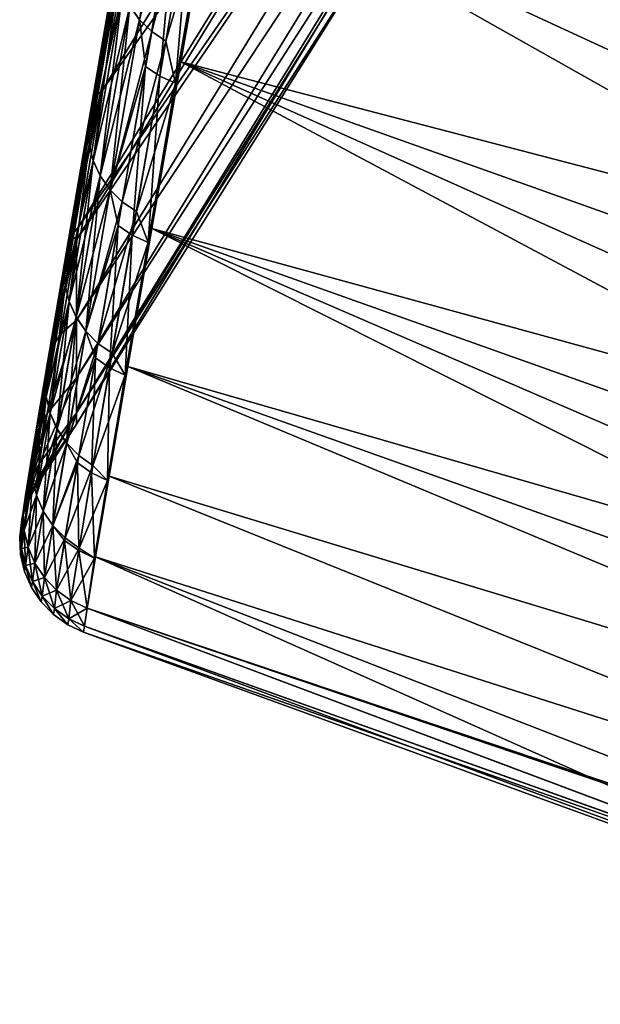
# Model space of a CAD drawing. Header units: metres. Extents: x -2 to 102, y -85 to 102.
# Tile 161 of 256: x 88.021 to 88.917, y -17.326 to -15.807. Entities that reach past the tile are written whole.
import ezdxf

# ---------------------------------------------------------------- set-up
doc = ezdxf.new("R2010")
doc.units = ezdxf.units.M
doc.layers.add('solid_21064300', color=7, linetype='CONTINUOUS')

msp = doc.modelspace()

# ---------------------------------------------------------------- linework, layer by layer
at = {"layer": 'solid_21064300'}
for points in [[(88.147926, -15.916657, -3.82895), (88.868202, -14.90744, -2.948236), (88.868202, -14.745831, -3.672104)], [(88.191612, -15.664266, -4.518004), (88.147926, -15.916657, -3.82895), (88.868202, -14.745831, -3.672104)], [(88.147942, -15.916564, 3.82923), (88.868202, -14.745831, 3.672102), (88.868202, -14.907441, 2.948234)], [(88.147942, -15.916564, 3.82923), (88.191635, -15.664128, 4.518346), (88.868202, -14.745831, 3.672102)], [(88.10833, -16.146965, -3.047048), (88.868202, -15.033538, -2.217344), (88.868202, -14.90744, -2.948236)], [(88.111862, -16.126316, -3.126009), (88.10833, -16.146965, -3.047048), (88.868202, -14.90744, -2.948236)], [(88.147926, -15.916657, -3.82895), (88.111862, -16.126316, -3.126009), (88.868202, -14.90744, -2.948236)], [(88.11187, -16.126261, 3.126222), (88.868202, -14.907441, 2.948234), (88.868202, -15.033538, 2.217343)], [(88.11187, -16.126261, 3.126222), (88.147942, -15.916564, 3.82923), (88.868202, -14.907441, 2.948234)], [(88.10833, -16.146973, 3.047018), (88.11187, -16.126261, 3.126222), (88.868202, -15.033538, 2.217343)], [(88.108719, -16.270844, 2.291056), (88.10833, -16.146973, 3.047018), (88.868202, -15.033538, 2.217343)], [(88.10833, -16.146965, -3.047048), (88.108719, -16.27084, -2.291079), (88.868202, -15.033538, -2.217344)], [(88.108719, -16.270844, 2.291056), (88.868202, -15.033538, 2.217343), (88.868202, -15.123822, 1.48117)], [(88.108719, -16.27084, -2.291079), (88.868202, -15.123822, -1.481171), (88.868202, -15.033538, -2.217344)], [(88.108719, -16.359949, 1.530143), (88.868202, -15.123822, 1.48117), (88.868202, -15.17808, 0.741468)], [(88.108719, -16.359949, 1.530143), (88.108719, -16.270844, 2.291056), (88.868202, -15.123822, 1.48117)], [(88.108719, -16.359947, -1.530159), (88.868202, -15.17808, -0.741468), (88.868202, -15.123822, -1.481171)], [(88.108719, -16.27084, -2.291079), (88.108719, -16.359947, -1.530159), (88.868202, -15.123822, -1.481171)], [(88.108719, -16.41349, 0.765904), (88.868202, -15.17808, 0.741468), (88.868202, -15.196179)], [(88.108719, -16.41349, 0.765904), (88.108719, -16.359949, 1.530143), (88.868202, -15.17808, 0.741468)], [(88.868202, -15.17808, -0.741468), (88.108719, -16.431351), (88.603706, -15.641604)], [(88.108719, -16.41349, -0.765912), (88.108719, -16.431351), (88.868202, -15.17808, -0.741468)], [(88.108719, -16.359947, -1.530159), (88.108719, -16.41349, -0.765912), (88.868202, -15.17808, -0.741468)], [(88.603706, -15.641604), (88.108719, -16.41349, 0.765904), (88.868202, -15.196179)], [(88.32209, -15.573285, -5.280773), (88.38208, -15.232429, -5.945776), (89.910095, -16.13809, -5.329766)], [(88.382111, -15.232239, 5.94612), (88.322113, -15.573143, 5.281073), (89.943466, -15.974532, 5.663069)], [(88.38208, -15.232429, -5.945776), (89.943466, -15.974532, -5.663068), (89.910095, -16.13809, -5.329766)], [(88.38208, -15.232429, -5.945776), (89.979553, -15.801074, -5.99139), (89.943466, -15.974532, -5.663068)], [(88.382111, -15.232239, 5.94612), (89.943466, -15.974532, 5.663069), (89.979553, -15.801073, 5.991391)], [(88.190628, -15.786416, 4.625579), (88.205734, -15.807364, 4.633031), (88.258858, -15.50185, 5.322173)], [(88.258858, -15.50185, 5.322173), (88.205734, -15.807364, 4.633031), (88.277748, -15.519652, 5.329154)], [(88.205734, -15.807364, 4.633031), (88.224548, -15.825569, 4.639107), (88.277748, -15.519652, 5.329154)], [(88.277748, -15.519652, 5.329154), (88.224548, -15.825569, 4.639107), (88.299728, -15.534233, 5.334327)], [(88.224548, -15.825569, 4.639107), (88.246483, -15.840448, 4.64361), (88.299728, -15.534233, 5.334327)], [(88.299728, -15.534233, 5.334327), (88.246483, -15.840448, 4.64361), (88.311127, -15.619613, 5.179786)], [(88.269554, -15.872558, -4.596451), (88.32209, -15.573285, -5.280773), (89.851707, -16.43507, -4.649437)], [(88.311089, -15.619501, -5.179986), (88.32209, -15.573285, -5.280773), (88.269554, -15.872558, -4.596451)], [(88.322113, -15.573143, 5.281073), (88.269569, -15.872456, 4.596704), (89.879601, -16.291689, 4.991767)], [(88.311127, -15.619613, 5.179786), (88.269569, -15.872456, 4.596704), (88.322113, -15.573143, 5.281073)], [(88.32209, -15.573285, -5.280773), (89.879601, -16.291689, -4.991766), (89.851707, -16.43507, -4.649437)], [(88.32209, -15.573285, -5.280773), (89.910095, -16.13809, -5.329766), (89.879601, -16.291689, -4.991766)], [(88.322113, -15.573143, 5.281073), (89.910095, -16.13809, 5.329767), (89.943466, -15.974532, 5.663069)], [(88.322113, -15.573143, 5.281073), (89.879601, -16.291689, 4.991767), (89.910095, -16.13809, 5.329767)], [(88.205711, -15.80725, -4.633205), (88.264771, -15.593896, -5.171853), (88.215172, -15.879374, -4.504417)], [(88.215172, -15.879374, -4.504417), (88.264771, -15.593896, -5.171853), (88.237091, -15.894312, -4.508792)], [(88.264771, -15.593896, -5.171853), (88.286736, -15.608557, -5.176877), (88.237091, -15.894312, -4.508792)], [(88.237091, -15.894312, -4.508792), (88.286736, -15.608557, -5.176877), (88.261414, -15.905426, -4.511501)], [(88.286736, -15.608557, -5.176877), (88.311089, -15.619501, -5.179986), (88.261414, -15.905426, -4.511501)], [(88.246483, -15.840448, 4.64361), (88.261444, -15.905515, 4.511322), (88.311127, -15.619613, 5.179786)], [(88.261414, -15.905426, -4.511501), (88.311089, -15.619501, -5.179986), (88.269554, -15.872558, -4.596451)], [(88.311127, -15.619613, 5.179786), (88.261444, -15.905515, 4.511322), (88.269569, -15.872456, 4.596704)], [(88.603706, -15.641604), (88.108719, -16.431351), (88.108719, -16.41349, 0.765904)], [(88.182884, -15.665792, -4.577288), (88.174973, -15.689391, -4.587443), (88.129997, -15.949115, -3.887232)], [(88.138008, -15.924935, -3.878644), (88.182884, -15.665792, -4.577288), (88.129997, -15.949115, -3.887232)], [(88.137985, -15.925024, 3.878497), (88.191635, -15.664128, 4.518346), (88.147942, -15.916564, 3.82923)], [(88.182854, -15.665912, 4.577123), (88.191635, -15.664128, 4.518346), (88.137985, -15.925024, 3.878497)], [(88.182854, -15.665912, 4.577123), (88.137985, -15.925024, 3.878497), (88.17495, -15.689513, 4.587278)], [(88.138008, -15.924935, -3.878644), (88.147926, -15.916657, -3.82895), (88.191612, -15.664266, -4.518004)], [(88.138008, -15.924935, -3.878644), (88.191612, -15.664266, -4.518004), (88.182884, -15.665792, -4.577288)], [(88.174973, -15.689391, -4.587443), (88.171768, -15.714033, -4.597692), (88.126686, -15.974343, -3.8959)], [(88.129997, -15.949115, -3.887232), (88.174973, -15.689391, -4.587443), (88.126686, -15.974343, -3.8959)], [(88.17495, -15.689513, 4.587278), (88.129982, -15.949206, 3.887086), (88.171753, -15.714157, 4.597526)], [(88.137985, -15.925024, 3.878497), (88.129982, -15.949206, 3.887086), (88.17495, -15.689513, 4.587278)], [(88.171753, -15.714157, 4.597526), (88.126678, -15.974436, 3.895754), (88.173355, -15.739052, 4.607537)], [(88.129982, -15.949206, 3.887086), (88.126678, -15.974436, 3.895754), (88.171753, -15.714157, 4.597526)], [(88.126686, -15.974343, -3.8959), (88.171768, -15.714033, -4.597692), (88.128189, -15.99981, -3.90437)], [(88.171768, -15.714033, -4.597692), (88.173363, -15.738929, -4.607704), (88.128189, -15.99981, -3.90437)], [(88.126678, -15.974436, 3.895754), (88.128181, -15.999903, 3.904222), (88.173355, -15.739052, 4.607537)], [(88.173355, -15.739052, 4.607537), (88.128181, -15.999903, 3.904222), (88.179718, -15.763399, 4.616989)], [(88.128189, -15.99981, -3.90437), (88.173363, -15.738929, -4.607704), (88.134445, -16.024698, -3.912369)], [(88.173363, -15.738929, -4.607704), (88.179718, -15.763277, -4.617157), (88.134445, -16.024698, -3.912369)], [(88.128181, -15.999903, 3.904222), (88.134445, -16.02479, 3.91222), (88.179718, -15.763399, 4.616989)], [(88.134445, -16.024698, -3.912369), (88.179718, -15.763277, -4.617157), (88.145256, -16.048208, -3.919641)], [(88.179718, -15.763399, 4.616989), (88.134445, -16.02479, 3.91222), (88.190628, -15.786416, 4.625579)], [(88.179718, -15.763277, -4.617157), (88.190613, -15.786298, -4.62575), (88.145256, -16.048208, -3.919641)], [(88.134445, -16.02479, 3.91222), (88.145271, -16.048298, 3.91949), (88.190628, -15.786416, 4.625579)], [(88.145256, -16.048208, -3.919641), (88.190613, -15.786298, -4.62575), (88.160286, -16.069586, -3.925951)], [(88.190628, -15.786416, 4.625579), (88.145271, -16.048298, 3.91949), (88.205734, -15.807364, 4.633031)], [(88.190613, -15.786298, -4.62575), (88.205711, -15.80725, -4.633205), (88.160286, -16.069586, -3.925951)], [(88.145271, -16.048298, 3.91949), (88.160301, -16.06967, 3.925798), (88.205734, -15.807364, 4.633031)], [(88.160286, -16.069586, -3.925951), (88.205711, -15.80725, -4.633205), (88.215172, -15.879374, -4.504417)], [(88.205734, -15.807364, 4.633031), (88.160301, -16.06967, 3.925798), (88.224548, -15.825569, 4.639107)], [(88.160301, -16.06967, 3.925798), (88.179062, -16.088223, 3.930943), (88.224548, -15.825569, 4.639107)], [(88.224548, -15.825569, 4.639107), (88.179062, -16.088223, 3.930943), (88.246483, -15.840448, 4.64361)], [(88.179062, -16.088223, 3.930943), (88.200943, -16.103357, 3.934759), (88.246483, -15.840448, 4.64361)], [(88.246483, -15.840448, 4.64361), (88.200943, -16.103357, 3.934759), (88.261444, -15.905515, 4.511322)], [(88.160286, -16.069586, -3.925951), (88.215172, -15.879374, -4.504417), (88.172737, -16.124643, -3.820714)], [(88.172737, -16.124643, -3.820714), (88.215172, -15.879374, -4.504417), (88.194611, -16.13982, -3.824424)], [(88.215172, -15.879374, -4.504417), (88.237091, -15.894312, -4.508792), (88.194611, -16.13982, -3.824424)], [(88.224701, -16.129244, -3.895347), (88.269554, -15.872558, -4.596451), (89.803497, -16.690624, -3.953156)], [(88.261414, -15.905426, -4.511501), (88.269554, -15.872558, -4.596451), (88.224701, -16.129244, -3.895347)], [(88.269569, -15.872456, 4.596704), (88.224709, -16.129175, 3.895551), (89.826294, -16.568066, 4.303129)], [(88.261444, -15.905515, 4.511322), (88.224709, -16.129175, 3.895551), (88.269569, -15.872456, 4.596704)], [(88.269554, -15.872558, -4.596451), (89.826294, -16.568066, -4.303129), (89.803497, -16.690624, -3.953156)], [(88.269554, -15.872558, -4.596451), (89.851707, -16.43507, -4.649437), (89.826294, -16.568066, -4.303129)], [(88.269569, -15.872456, 4.596704), (89.851707, -16.43507, 4.649438), (89.879601, -16.291689, 4.991767)], [(88.269569, -15.872456, 4.596704), (89.826294, -16.568066, 4.303129), (89.851707, -16.43507, 4.649438)], [(88.194611, -16.13982, -3.824424), (88.237091, -15.894312, -4.508792), (88.21891, -16.151081, -3.826724)], [(88.237091, -15.894312, -4.508792), (88.261414, -15.905426, -4.511501), (88.21891, -16.151081, -3.826724)], [(88.200943, -16.103357, 3.934759), (88.218941, -16.151146, 3.826569), (88.261444, -15.905515, 4.511322)], [(88.21891, -16.151081, -3.826724), (88.261414, -15.905426, -4.511501), (88.224701, -16.129244, -3.895347)], [(88.261444, -15.905515, 4.511322), (88.218941, -16.151146, 3.826569), (88.224709, -16.129175, 3.895551)], [(88.138008, -15.924935, -3.878644), (88.129997, -15.949115, -3.887232), (88.092857, -16.164982, -3.171856)], [(88.100952, -16.14032, -3.164871), (88.138008, -15.924935, -3.878644), (88.092857, -16.164982, -3.171856)], [(88.100929, -16.140381, 3.164752), (88.147942, -15.916564, 3.82923), (88.11187, -16.126261, 3.126222)], [(88.137985, -15.925024, 3.878497), (88.147942, -15.916564, 3.82923), (88.100929, -16.140381, 3.164752)], [(88.137985, -15.925024, 3.878497), (88.100929, -16.140381, 3.164752), (88.129982, -15.949206, 3.887086)], [(88.100952, -16.14032, -3.164871), (88.111862, -16.126316, -3.126009), (88.147926, -15.916657, -3.82895)], [(88.100952, -16.14032, -3.164871), (88.147926, -15.916657, -3.82895), (88.138008, -15.924935, -3.878644)], [(88.129997, -15.949115, -3.887232), (88.126686, -15.974343, -3.8959), (88.089462, -16.190699, -3.178909)], [(88.092857, -16.164982, -3.171856), (88.129997, -15.949115, -3.887232), (88.089462, -16.190699, -3.178909)], [(88.129982, -15.949206, 3.887086), (88.092842, -16.165045, 3.171738), (88.126678, -15.974436, 3.895754)], [(88.100929, -16.140381, 3.164752), (88.092842, -16.165045, 3.171738), (88.129982, -15.949206, 3.887086)], [(88.126678, -15.974436, 3.895754), (88.089455, -16.190763, 3.17879), (88.128181, -15.999903, 3.904222)], [(88.092842, -16.165045, 3.171738), (88.089455, -16.190763, 3.17879), (88.126678, -15.974436, 3.895754)], [(88.089462, -16.190699, -3.178909), (88.126686, -15.974343, -3.8959), (88.090881, -16.216642, -3.185801)], [(88.126686, -15.974343, -3.8959), (88.128189, -15.99981, -3.90437), (88.090881, -16.216642, -3.185801)], [(88.089455, -16.190763, 3.17879), (88.090874, -16.216705, 3.185681), (88.128181, -15.999903, 3.904222)], [(88.128181, -15.999903, 3.904222), (88.090874, -16.216705, 3.185681), (88.134445, -16.02479, 3.91222)], [(88.090881, -16.216642, -3.185801), (88.128189, -15.99981, -3.90437), (88.097061, -16.24198, -3.192312)], [(88.128189, -15.99981, -3.90437), (88.134445, -16.024698, -3.912369), (88.097061, -16.24198, -3.192312)], [(88.090874, -16.216705, 3.185681), (88.097061, -16.242043, 3.192191), (88.134445, -16.02479, 3.91222)], [(88.097061, -16.24198, -3.192312), (88.134445, -16.024698, -3.912369), (88.107803, -16.265898, -3.198232)], [(88.134445, -16.02479, 3.91222), (88.097061, -16.242043, 3.192191), (88.145271, -16.048298, 3.91949)], [(88.134445, -16.024698, -3.912369), (88.145256, -16.048208, -3.919641), (88.107803, -16.265898, -3.198232)], [(88.097061, -16.242043, 3.192191), (88.107811, -16.265957, 3.198111), (88.145271, -16.048298, 3.91949)], [(88.107803, -16.265898, -3.198232), (88.145256, -16.048208, -3.919641), (88.122772, -16.287628, -3.203372)], [(88.145271, -16.048298, 3.91949), (88.107811, -16.265957, 3.198111), (88.160301, -16.06967, 3.925798)], [(88.145256, -16.048208, -3.919641), (88.160286, -16.069586, -3.925951), (88.122772, -16.287628, -3.203372)], [(88.107811, -16.265957, 3.198111), (88.12278, -16.287685, 3.20325), (88.160301, -16.06967, 3.925798)], [(88.122772, -16.287628, -3.203372), (88.160286, -16.069586, -3.925951), (88.172737, -16.124643, -3.820714)], [(88.160301, -16.06967, 3.925798), (88.12278, -16.287685, 3.20325), (88.179062, -16.088223, 3.930943)], [(88.12278, -16.287685, 3.20325), (88.141487, -16.306526, 3.207443), (88.179062, -16.088223, 3.930943)], [(88.179062, -16.088223, 3.930943), (88.141487, -16.306526, 3.207443), (88.200943, -16.103357, 3.934759)], [(88.141487, -16.306526, 3.207443), (88.163338, -16.321875, 3.210555), (88.200943, -16.103357, 3.934759)], [(88.200943, -16.103357, 3.934759), (88.163338, -16.321875, 3.210555), (88.218941, -16.151146, 3.826569)], [(88.071877, -16.311056, -2.438781), (88.10833, -16.146965, -3.047048), (88.111862, -16.126316, -3.126009)], [(88.071877, -16.311056, -2.438781), (88.111862, -16.126316, -3.126009), (88.100952, -16.14032, -3.164871)], [(88.100929, -16.140381, 3.164752), (88.11187, -16.126261, 3.126222), (88.10833, -16.146973, 3.047018)], [(88.122772, -16.287628, -3.203372), (88.172737, -16.124643, -3.820714), (88.137657, -16.328766, -3.123224)], [(88.137657, -16.328766, -3.123224), (88.172737, -16.124643, -3.820714), (88.159492, -16.344143, -3.126256)], [(88.172737, -16.124643, -3.820714), (88.194611, -16.13982, -3.824424), (88.159492, -16.344143, -3.126256)], [(88.100952, -16.14032, -3.164871), (88.092857, -16.164982, -3.171856), (88.063721, -16.336103, -2.444134)], [(88.071877, -16.311056, -2.438781), (88.100952, -16.14032, -3.164871), (88.063721, -16.336103, -2.444134)], [(88.100929, -16.140381, 3.164752), (88.10833, -16.146973, 3.047018), (88.071869, -16.311092, 2.438697)], [(88.100929, -16.140381, 3.164752), (88.071869, -16.311092, 2.438697), (88.092842, -16.165045, 3.171738)], [(88.159492, -16.344143, -3.126256), (88.194611, -16.13982, -3.824424), (88.183777, -16.355526, -3.128139)], [(88.194611, -16.13982, -3.824424), (88.21891, -16.151081, -3.826724), (88.183777, -16.355526, -3.128139)], [(88.224709, -16.129175, 3.895551), (88.187714, -16.342438, 3.180207), (89.783096, -16.802553, 3.599885)], [(88.218941, -16.151146, 3.826569), (88.187714, -16.342438, 3.180207), (88.224709, -16.129175, 3.895551)], [(88.187714, -16.342478, -3.180056), (88.224701, -16.129244, -3.895347), (89.765007, -16.903751, -3.243649)], [(88.21891, -16.151081, -3.826724), (88.224701, -16.129244, -3.895347), (88.187714, -16.342478, -3.180056)], [(88.224701, -16.129244, -3.895347), (89.783096, -16.802553, -3.599885), (89.765007, -16.903751, -3.243649)], [(88.224701, -16.129244, -3.895347), (89.803497, -16.690624, -3.953156), (89.783096, -16.802553, -3.599885)], [(88.224709, -16.129175, 3.895551), (89.803497, -16.690624, 3.953157), (89.826294, -16.568066, 4.303129)], [(88.224709, -16.129175, 3.895551), (89.783096, -16.802553, 3.599885), (89.803497, -16.690624, 3.953157)], [(88.071869, -16.311092, 2.438697), (88.10833, -16.146973, 3.047018), (88.08358, -16.292507, 2.411804)], [(88.071877, -16.311056, -2.438781), (88.08358, -16.292534, -2.411663), (88.10833, -16.146965, -3.047048)], [(88.08358, -16.292534, -2.411663), (88.108719, -16.27084, -2.291079), (88.10833, -16.146965, -3.047048)], [(88.08358, -16.292507, 2.411804), (88.10833, -16.146973, 3.047018), (88.108719, -16.270844, 2.291056)], [(88.163338, -16.321875, 3.210555), (88.183792, -16.355568, 3.128017), (88.218941, -16.151146, 3.826569)], [(88.183777, -16.355526, -3.128139), (88.21891, -16.151081, -3.826724), (88.187714, -16.342478, -3.180056)], [(88.218941, -16.151146, 3.826569), (88.183792, -16.355568, 3.128017), (88.187714, -16.342438, 3.180207)], [(88.092857, -16.164982, -3.171856), (88.089462, -16.190699, -3.178909), (88.060265, -16.362206, -2.449541)], [(88.063721, -16.336103, -2.444134), (88.092857, -16.164982, -3.171856), (88.060265, -16.362206, -2.449541)], [(88.092842, -16.165045, 3.171738), (88.063713, -16.33614, 2.444051), (88.089455, -16.190763, 3.17879)], [(88.071869, -16.311092, 2.438697), (88.063713, -16.33614, 2.444051), (88.092842, -16.165045, 3.171738)], [(88.089455, -16.190763, 3.17879), (88.060257, -16.362244, 2.449457), (88.090874, -16.216705, 3.185681)], [(88.063713, -16.33614, 2.444051), (88.060257, -16.362244, 2.449457), (88.089455, -16.190763, 3.17879)], [(88.060265, -16.362206, -2.449541), (88.089462, -16.190699, -3.178909), (88.061615, -16.388527, -2.454828)], [(88.089462, -16.190699, -3.178909), (88.090881, -16.216642, -3.185801), (88.061615, -16.388527, -2.454828)], [(88.060257, -16.362244, 2.449457), (88.061615, -16.388565, 2.454743), (88.090874, -16.216705, 3.185681)], [(88.061615, -16.388527, -2.454828), (88.090881, -16.216642, -3.185801), (88.067734, -16.414221, -2.459824)], [(88.090874, -16.216705, 3.185681), (88.061615, -16.388565, 2.454743), (88.097061, -16.242043, 3.192191)], [(88.090881, -16.216642, -3.185801), (88.097061, -16.24198, -3.192312), (88.067734, -16.414221, -2.459824)], [(88.061615, -16.388565, 2.454743), (88.067734, -16.414257, 2.459739), (88.097061, -16.242043, 3.192191)], [(88.067734, -16.414221, -2.459824), (88.097061, -16.24198, -3.192312), (88.078423, -16.438461, -2.464369)], [(88.097061, -16.242043, 3.192191), (88.067734, -16.414257, 2.459739), (88.107811, -16.265957, 3.198111)], [(88.097061, -16.24198, -3.192312), (88.107803, -16.265898, -3.198232), (88.078423, -16.438461, -2.464369)], [(88.063179, -16.414757, -1.688458), (88.108719, -16.359947, -1.530159), (88.108719, -16.27084, -2.291079)], [(88.08358, -16.292534, -2.411663), (88.063179, -16.414757, -1.688458), (88.108719, -16.27084, -2.291079)], [(88.063179, -16.414747, 1.688528), (88.108719, -16.270844, 2.291056), (88.108719, -16.359949, 1.530143)], [(88.063179, -16.414747, 1.688528), (88.08358, -16.292507, 2.411804), (88.108719, -16.270844, 2.291056)], [(88.067734, -16.414257, 2.459739), (88.07843, -16.438498, 2.464284), (88.107811, -16.265957, 3.198111)], [(88.078423, -16.438461, -2.464369), (88.107803, -16.265898, -3.198232), (88.093338, -16.460472, -2.468318)], [(88.107811, -16.265957, 3.198111), (88.07843, -16.438498, 2.464284), (88.12278, -16.287685, 3.20325)], [(88.107803, -16.265898, -3.198232), (88.122772, -16.287628, -3.203372), (88.093338, -16.460472, -2.468318)], [(88.050934, -16.436455, 1.703201), (88.08358, -16.292507, 2.411804), (88.063179, -16.414747, 1.688528)], [(88.071869, -16.311092, 2.438697), (88.08358, -16.292507, 2.411804), (88.050934, -16.436455, 1.703201)], [(88.050934, -16.43644, -1.703244), (88.063179, -16.414757, -1.688458), (88.08358, -16.292534, -2.411663)], [(88.050934, -16.43644, -1.703244), (88.08358, -16.292534, -2.411663), (88.071877, -16.311056, -2.438781)], [(88.07843, -16.438498, 2.464284), (88.093353, -16.460505, 2.468232), (88.12278, -16.287685, 3.20325)], [(88.093338, -16.460472, -2.468318), (88.122772, -16.287628, -3.203372), (88.137657, -16.328766, -3.123224)], [(88.12278, -16.287685, 3.20325), (88.093353, -16.460505, 2.468232), (88.141487, -16.306526, 3.207443)], [(88.071877, -16.311056, -2.438781), (88.063721, -16.336103, -2.444134), (88.042732, -16.461769, -1.706943)], [(88.050934, -16.43644, -1.703244), (88.071877, -16.311056, -2.438781), (88.042732, -16.461769, -1.706943)], [(88.071869, -16.311092, 2.438697), (88.050934, -16.436455, 1.703201), (88.063713, -16.33614, 2.444051)], [(88.093353, -16.460505, 2.468232), (88.112015, -16.479574, 2.471457), (88.141487, -16.306526, 3.207443)], [(88.141487, -16.306526, 3.207443), (88.112015, -16.479574, 2.471457), (88.163338, -16.321875, 3.210555)], [(88.112015, -16.479574, 2.471457), (88.133835, -16.495094, 2.473854), (88.163338, -16.321875, 3.210555)], [(88.163338, -16.321875, 3.210555), (88.133835, -16.495094, 2.473854), (88.183792, -16.355568, 3.128017)], [(88.063721, -16.336103, -2.444134), (88.060265, -16.362206, -2.449541), (88.039223, -16.488157, -1.710683)], [(88.042732, -16.461769, -1.706943), (88.063721, -16.336103, -2.444134), (88.039223, -16.488157, -1.710683)], [(88.063713, -16.33614, 2.444051), (88.042725, -16.461784, 1.706901), (88.060257, -16.362244, 2.449457)], [(88.050934, -16.436455, 1.703201), (88.042725, -16.461784, 1.706901), (88.063713, -16.33614, 2.444051)], [(88.093338, -16.460472, -2.468318), (88.137657, -16.328766, -3.123224), (88.110077, -16.490961, -2.414492)], [(88.110077, -16.490961, -2.414492), (88.137657, -16.328766, -3.123224), (88.131889, -16.506495, -2.416835)], [(88.137657, -16.328766, -3.123224), (88.159492, -16.344143, -3.126256), (88.131889, -16.506495, -2.416835)], [(88.131889, -16.506495, -2.416835), (88.159492, -16.344143, -3.126256), (88.156151, -16.517975, -2.418295)], [(88.133835, -16.495094, 2.473854), (88.156166, -16.517998, 2.41821), (88.183792, -16.355568, 3.128017)], [(88.159492, -16.344143, -3.126256), (88.183777, -16.355526, -3.128139), (88.156151, -16.517975, -2.418295)], [(88.156151, -16.517975, -2.418295), (88.183777, -16.355526, -3.128139), (88.158714, -16.511545, -2.453176)], [(88.183792, -16.355568, 3.128017), (88.156166, -16.517998, 2.41821), (88.158714, -16.511526, 2.453262)], [(88.187714, -16.342438, 3.180207), (88.158714, -16.511526, 2.453262), (89.749321, -16.994177, 2.884784)], [(88.183792, -16.355568, 3.128017), (88.158714, -16.511526, 2.453262), (88.187714, -16.342438, 3.180207)], [(88.158714, -16.511545, -2.453176), (88.187714, -16.342478, -3.180056), (89.749321, -16.994177, -2.884784)], [(88.183777, -16.355526, -3.128139), (88.187714, -16.342478, -3.180056), (88.158714, -16.511545, -2.453176)], [(88.187714, -16.342438, 3.180207), (89.765007, -16.903751, 3.243649), (89.783096, -16.802553, 3.599885)], [(88.187714, -16.342438, 3.180207), (89.749321, -16.994177, 2.884784), (89.765007, -16.903751, 3.243649)], [(88.187714, -16.342478, -3.180056), (89.765007, -16.903751, -3.243649), (89.749321, -16.994177, -2.884784)], [(88.039223, -16.488157, -1.710683), (88.060265, -16.362206, -2.449541), (88.040527, -16.514755, -1.714341)], [(88.060257, -16.362244, 2.449457), (88.039223, -16.488173, 1.71064), (88.061615, -16.388565, 2.454743)], [(88.042725, -16.461784, 1.706901), (88.039223, -16.488173, 1.71064), (88.060257, -16.362244, 2.449457)], [(88.060265, -16.362206, -2.449541), (88.061615, -16.388527, -2.454828), (88.040527, -16.514755, -1.714341)], [(88.050728, -16.492558, -0.959252), (88.108719, -16.41349, -0.765912), (88.108719, -16.359947, -1.530159)], [(88.063179, -16.414757, -1.688458), (88.050728, -16.492558, -0.959252), (88.108719, -16.359947, -1.530159)], [(88.050728, -16.492558, 0.959252), (88.108719, -16.359949, 1.530143), (88.108719, -16.41349, 0.765904)], [(88.050728, -16.492558, 0.959252), (88.063179, -16.414747, 1.688528), (88.108719, -16.359949, 1.530143)], [(88.039223, -16.488173, 1.71064), (88.040527, -16.514771, 1.714298), (88.061615, -16.388565, 2.454743)], [(88.040527, -16.514755, -1.714341), (88.061615, -16.388527, -2.454828), (88.046608, -16.54071, -1.717802)], [(88.061615, -16.388565, 2.454743), (88.040527, -16.514771, 1.714298), (88.067734, -16.414257, 2.459739)], [(88.061615, -16.388527, -2.454828), (88.067734, -16.414221, -2.459824), (88.046608, -16.54071, -1.717802)], [(88.038208, -16.515961, -0.961172), (88.050728, -16.492558, -0.959252), (88.063179, -16.414757, -1.688458)], [(88.038208, -16.515961, -0.961172), (88.063179, -16.414757, -1.688458), (88.050934, -16.43644, -1.703244)], [(88.040527, -16.514771, 1.714298), (88.046608, -16.540726, 1.717759), (88.067734, -16.414257, 2.459739)], [(88.108719, -16.41349, -0.765912), (88.045204, -16.528891), (88.108719, -16.431351)], [(88.046585, -16.519802, -0.479983), (88.045204, -16.528891), (88.108719, -16.41349, -0.765912)], [(88.046585, -16.519802, 0.479983), (88.108719, -16.41349, 0.765904), (88.108719, -16.431351)], [(88.046585, -16.519802, 0.479983), (88.050728, -16.492558, 0.959252), (88.108719, -16.41349, 0.765904)], [(88.050728, -16.492558, -0.959252), (88.046585, -16.519802, -0.479983), (88.108719, -16.41349, -0.765912)], [(88.046608, -16.54071, -1.717802), (88.067734, -16.414221, -2.459824), (88.057251, -16.565189, -1.720954)], [(88.067734, -16.414257, 2.459739), (88.046608, -16.540726, 1.717759), (88.07843, -16.438498, 2.464284)], [(88.050934, -16.436455, 1.703201), (88.063179, -16.414747, 1.688528), (88.050728, -16.492558, 0.959252)], [(88.067734, -16.414221, -2.459824), (88.078423, -16.438461, -2.464369), (88.057251, -16.565189, -1.720954)], [(88.045204, -16.528891), (88.046585, -16.519802, 0.479983), (88.108719, -16.431351)], [(88.050934, -16.43644, -1.703244), (88.042732, -16.461769, -1.706943), (88.029976, -16.541468, -0.963202)], [(88.038208, -16.515961, -0.961172), (88.050934, -16.43644, -1.703244), (88.029976, -16.541468, -0.963202)], [(88.050934, -16.436455, 1.703201), (88.050728, -16.492558, 0.959252), (88.038208, -16.515961, 0.961172)], [(88.050934, -16.436455, 1.703201), (88.038208, -16.515961, 0.961172), (88.042725, -16.461784, 1.706901)], [(88.046608, -16.540726, 1.717759), (88.057259, -16.565205, 1.720911), (88.07843, -16.438498, 2.464284)], [(88.057251, -16.565189, -1.720954), (88.078423, -16.438461, -2.464369), (88.072136, -16.587404, -1.723696)], [(88.07843, -16.438498, 2.464284), (88.057259, -16.565205, 1.720911), (88.093353, -16.460505, 2.468232)], [(88.078423, -16.438461, -2.464369), (88.093338, -16.460472, -2.468318), (88.072136, -16.587404, -1.723696)], [(88.042732, -16.461769, -1.706943), (88.039223, -16.488157, -1.710683), (88.026443, -16.568037, -0.965259)], [(88.029976, -16.541468, -0.963202), (88.042732, -16.461769, -1.706943), (88.026443, -16.568037, -0.965259)], [(88.042725, -16.461784, 1.706901), (88.038208, -16.515961, 0.961172), (88.029976, -16.541468, 0.963202)], [(88.042725, -16.461784, 1.706901), (88.029976, -16.541468, 0.963202), (88.039223, -16.488173, 1.71064)], [(88.057259, -16.565205, 1.720911), (88.072144, -16.58742, 1.723652), (88.093353, -16.460505, 2.468232)], [(88.072136, -16.587404, -1.723696), (88.093338, -16.460472, -2.468318), (88.110077, -16.490961, -2.414492)], [(88.093353, -16.460505, 2.468232), (88.072144, -16.58742, 1.723652), (88.112015, -16.479574, 2.471457)], [(88.026443, -16.568037, -0.965259), (88.039223, -16.488157, -1.710683), (88.027718, -16.59481, -0.967275)], [(88.039223, -16.488173, 1.71064), (88.029976, -16.541468, 0.963202), (88.026443, -16.568035, 0.965259)], [(88.039223, -16.488173, 1.71064), (88.026443, -16.568035, 0.965259), (88.040527, -16.514771, 1.714298)], [(88.039223, -16.488157, -1.710683), (88.040527, -16.514755, -1.714341), (88.027718, -16.59481, -0.967275)], [(88.033913, -16.5436, 0.480958), (88.050728, -16.492558, 0.959252), (88.046585, -16.519802, 0.479983)], [(88.038208, -16.515961, 0.961172), (88.050728, -16.492558, 0.959252), (88.033913, -16.5436, 0.480958)], [(88.038208, -16.515961, -0.961172), (88.046585, -16.519802, -0.479983), (88.050728, -16.492558, -0.959252)], [(88.072136, -16.587404, -1.723696), (88.110077, -16.490961, -2.414492), (88.090126, -16.610607, -1.697111)], [(88.072144, -16.58742, 1.723652), (88.090782, -16.606657, 1.725895), (88.112015, -16.479574, 2.471457)], [(88.090126, -16.610607, -1.697111), (88.110077, -16.490961, -2.414492), (88.111916, -16.626257, -1.698756)], [(88.112015, -16.479574, 2.471457), (88.090782, -16.606657, 1.725895), (88.133835, -16.495094, 2.473854)], [(88.110077, -16.490961, -2.414492), (88.131889, -16.506495, -2.416835), (88.111916, -16.626257, -1.698756)], [(88.090782, -16.606657, 1.725895), (88.112579, -16.622301, 1.727568), (88.133835, -16.495094, 2.473854)], [(88.111916, -16.626257, -1.698756), (88.131889, -16.506495, -2.416835), (88.136169, -16.637808, -1.699788)], [(88.133835, -16.495094, 2.473854), (88.112579, -16.622301, 1.727568), (88.156166, -16.517998, 2.41821)], [(88.131889, -16.506495, -2.416835), (88.156151, -16.517975, -2.418295), (88.136169, -16.637808, -1.699788)], [(88.038208, -16.515961, 0.961172), (88.033913, -16.5436, 0.480958), (88.025711, -16.569283, 0.481978)], [(88.029976, -16.541468, 0.963202), (88.038208, -16.515961, 0.961172), (88.025711, -16.569283, 0.481978)], [(88.040527, -16.514771, 1.714298), (88.026443, -16.568035, 0.965259), (88.027718, -16.59481, 0.967275)], [(88.027718, -16.59481, -0.967275), (88.040527, -16.514755, -1.714341), (88.033768, -16.620932, -0.969187)], [(88.040527, -16.514771, 1.714298), (88.027718, -16.59481, 0.967275), (88.046608, -16.540726, 1.717759)], [(88.033913, -16.5436, -0.480958), (88.038208, -16.515961, -0.961172), (88.029976, -16.541468, -0.963202)], [(88.032524, -16.552704), (88.046585, -16.519802, 0.479983), (88.045204, -16.528891)], [(88.033913, -16.5436, 0.480958), (88.046585, -16.519802, 0.479983), (88.032524, -16.552704)], [(88.040527, -16.514755, -1.714341), (88.046608, -16.54071, -1.717802), (88.033768, -16.620932, -0.969187)], [(88.033913, -16.5436, -0.480958), (88.046585, -16.519802, -0.479983), (88.038208, -16.515961, -0.961172)], [(88.033913, -16.5436, -0.480958), (88.045204, -16.528891), (88.046585, -16.519802, -0.479983)], [(88.112579, -16.622301, 1.727568), (88.136177, -16.637817, 1.699745), (88.156166, -16.517998, 2.41821)], [(88.136169, -16.637808, -1.699788), (88.156151, -16.517975, -2.418295), (88.137825, -16.635868, -1.717368)], [(88.156166, -16.517998, 2.41821), (88.136177, -16.637817, 1.699745), (88.137833, -16.63586, 1.717435)], [(88.137825, -16.635868, -1.717368), (88.158714, -16.511545, -2.453176), (89.724556, -17.142227, -2.160749)], [(88.156151, -16.517975, -2.418295), (88.158714, -16.511545, -2.453176), (88.137825, -16.635868, -1.717368)], [(88.158714, -16.511526, 2.453262), (88.137833, -16.63586, 1.717435), (89.724556, -17.142227, 2.16075)], [(88.156166, -16.517998, 2.41821), (88.137833, -16.63586, 1.717435), (88.158714, -16.511526, 2.453262)], [(88.158714, -16.511526, 2.453262), (89.724556, -17.142227, 2.16075), (89.749321, -16.994177, 2.884784)], [(88.158714, -16.511545, -2.453176), (89.749321, -16.994177, -2.884784), (89.724556, -17.142227, -2.160749)], [(88.032524, -16.552704), (88.045204, -16.528891), (88.033913, -16.5436, -0.480958)], [(88.029976, -16.541468, 0.963202), (88.025711, -16.569283, 0.481978), (88.022247, -16.596018, 0.48301)], [(88.026443, -16.568035, 0.965259), (88.029976, -16.541468, 0.963202), (88.022247, -16.596018, 0.48301)], [(88.024323, -16.578402), (88.033913, -16.5436, -0.480958), (88.025711, -16.569283, -0.481978)], [(88.024323, -16.578402), (88.032524, -16.552704), (88.033913, -16.5436, -0.480958)], [(88.033913, -16.5436, 0.480958), (88.032524, -16.552704), (88.024323, -16.578402)], [(88.033913, -16.5436, 0.480958), (88.024323, -16.578402), (88.025711, -16.569283, 0.481978)], [(88.025711, -16.569283, -0.481978), (88.029976, -16.541468, -0.963202), (88.026443, -16.568037, -0.965259)], [(88.033913, -16.5436, -0.480958), (88.029976, -16.541468, -0.963202), (88.025711, -16.569283, -0.481978)], [(88.046608, -16.540726, 1.717759), (88.027718, -16.59481, 0.967275), (88.033768, -16.620932, 0.969187)], [(88.033768, -16.620932, -0.969187), (88.046608, -16.54071, -1.717802), (88.044395, -16.645561, -0.970932)], [(88.046608, -16.540726, 1.717759), (88.033768, -16.620932, 0.969187), (88.057259, -16.565205, 1.720911)], [(88.046608, -16.54071, -1.717802), (88.057251, -16.565189, -1.720954), (88.044395, -16.645561, -0.970932)], [(88.020851, -16.605156), (88.025711, -16.569283, -0.481978), (88.022247, -16.596018, -0.483011)], [(88.020851, -16.605156), (88.024323, -16.578402), (88.025711, -16.569283, -0.481978)], [(88.025711, -16.569283, 0.481978), (88.024323, -16.578402), (88.020851, -16.605156)], [(88.025711, -16.569283, 0.481978), (88.020851, -16.605156), (88.022247, -16.596018, 0.48301)], [(88.026443, -16.568035, 0.965259), (88.022247, -16.596018, 0.48301), (88.023628, -16.622942, 0.484022)], [(88.022247, -16.596018, -0.483011), (88.026443, -16.568037, -0.965259), (88.027718, -16.59481, -0.967275)], [(88.025711, -16.569283, -0.481978), (88.026443, -16.568037, -0.965259), (88.022247, -16.596018, -0.483011)], [(88.027718, -16.59481, 0.967275), (88.026443, -16.568035, 0.965259), (88.023628, -16.622942, 0.484022)], [(88.057259, -16.565205, 1.720911), (88.033768, -16.620932, 0.969187), (88.044395, -16.645561, 0.970932)], [(88.044395, -16.645561, -0.970932), (88.057251, -16.565189, -1.720954), (88.059258, -16.667908, -0.972456)], [(88.057259, -16.565205, 1.720911), (88.044395, -16.645561, 0.970932), (88.072144, -16.58742, 1.723652)], [(88.057251, -16.565189, -1.720954), (88.072136, -16.587404, -1.723696), (88.059258, -16.667908, -0.972456)], [(88.022232, -16.632097), (88.020851, -16.605156), (88.022247, -16.596018, -0.483011)], [(88.022247, -16.596018, 0.48301), (88.020851, -16.605156), (88.022232, -16.632097)], [(88.022232, -16.632097), (88.022247, -16.596018, -0.483011), (88.023628, -16.622942, -0.484023)], [(88.022247, -16.596018, 0.48301), (88.022232, -16.632097), (88.023628, -16.622942, 0.484022)], [(88.022247, -16.596018, -0.483011), (88.027718, -16.59481, -0.967275), (88.023628, -16.622942, -0.484023)], [(88.023628, -16.622942, -0.484023), (88.027718, -16.59481, -0.967275), (88.033768, -16.620932, -0.969187)], [(88.027718, -16.59481, 0.967275), (88.023628, -16.622942, 0.484022), (88.029816, -16.649183, 0.48498)], [(88.033768, -16.620932, 0.969187), (88.027718, -16.59481, 0.967275), (88.029816, -16.649183, 0.48498)], [(88.072144, -16.58742, 1.723652), (88.044395, -16.645561, 0.970932), (88.059258, -16.667908, 0.972456)], [(88.059258, -16.667908, -0.972456), (88.072136, -16.587404, -1.723696), (88.077873, -16.687254, -0.973709)], [(88.072144, -16.58742, 1.723652), (88.059258, -16.667908, 0.972456), (88.090782, -16.606657, 1.725895)], [(88.072136, -16.587404, -1.723696), (88.090126, -16.610607, -1.697111), (88.077873, -16.687254, -0.973709)], [(88.090782, -16.606657, 1.725895), (88.059258, -16.667908, 0.972456), (88.077873, -16.687254, 0.973709)], [(88.090782, -16.606657, 1.725895), (88.077873, -16.687254, 0.973709), (88.112579, -16.622301, 1.727568)], [(88.077873, -16.687254, -0.973709), (88.090126, -16.610607, -1.697111), (88.099655, -16.702978, -0.97465)], [(88.090126, -16.610607, -1.697111), (88.111916, -16.626257, -1.698756), (88.099655, -16.702978, -0.97465)], [(88.028419, -16.658356), (88.022232, -16.632097), (88.023628, -16.622942, -0.484023)], [(88.023628, -16.622942, 0.484022), (88.022232, -16.632097), (88.028419, -16.658356)], [(88.023628, -16.622942, -0.484023), (88.033768, -16.620932, -0.969187), (88.029816, -16.649183, -0.484981)], [(88.028419, -16.658356), (88.023628, -16.622942, -0.484023), (88.029816, -16.649183, -0.484981)], [(88.023628, -16.622942, 0.484022), (88.028419, -16.658356), (88.029816, -16.649183, 0.48498)], [(88.029816, -16.649183, -0.484981), (88.033768, -16.620932, -0.969187), (88.044395, -16.645561, -0.970932)], [(88.033768, -16.620932, 0.969187), (88.029816, -16.649183, 0.48498), (88.040611, -16.673895, 0.485854)], [(88.044395, -16.645561, 0.970932), (88.033768, -16.620932, 0.969187), (88.040611, -16.673895, 0.485854)], [(88.112579, -16.622301, 1.727568), (88.077873, -16.687254, 0.973709), (88.099655, -16.702978, 0.97465)], [(88.112579, -16.622301, 1.727568), (88.099655, -16.702978, 0.97465), (88.136177, -16.637817, 1.699745)], [(88.099655, -16.702978, -0.97465), (88.111916, -16.626257, -1.698756), (88.125137, -16.715023, -0.975364)], [(88.111916, -16.626257, -1.698756), (88.136169, -16.637808, -1.699788), (88.125137, -16.715023, -0.975364)], [(88.136177, -16.637817, 1.699745), (88.099655, -16.702978, 0.97465), (88.125145, -16.715015, 0.975476)], [(88.137825, -16.635868, -1.717368), (88.916687, -16.98274, -1.203155), (88.125137, -16.715023, -0.975364)], [(88.136169, -16.637808, -1.699788), (88.137825, -16.635868, -1.717368), (88.125137, -16.715023, -0.975364)], [(88.137833, -16.63586, 1.717435), (88.125145, -16.715015, 0.975476), (89.708611, -17.246332, 1.430579)], [(88.136177, -16.637817, 1.699745), (88.125145, -16.715015, 0.975476), (88.137833, -16.63586, 1.717435)], [(88.137825, -16.635868, -1.717368), (89.708611, -17.246332, -1.430579), (88.916687, -16.98274, -1.203155)], [(88.137825, -16.635868, -1.717368), (89.724556, -17.142227, -2.160749), (89.708611, -17.246332, -1.430579)], [(88.137833, -16.63586, 1.717435), (89.708611, -17.246332, 1.430579), (89.724556, -17.142227, 2.16075)], [(88.0392, -16.683083), (88.028419, -16.658356), (88.029816, -16.649183, -0.484981)], [(88.029816, -16.649183, 0.48498), (88.028419, -16.658356), (88.0392, -16.683083)], [(88.029816, -16.649183, -0.484981), (88.044395, -16.645561, -0.970932), (88.040611, -16.673895, -0.485855)], [(88.0392, -16.683083), (88.029816, -16.649183, -0.484981), (88.040611, -16.673895, -0.485855)], [(88.029816, -16.649183, 0.48498), (88.0392, -16.683083), (88.040611, -16.673895, 0.485854)], [(88.040611, -16.673895, -0.485855), (88.044395, -16.645561, -0.970932), (88.059258, -16.667908, -0.972456)], [(88.044395, -16.645561, 0.970932), (88.040611, -16.673895, 0.485854), (88.055656, -16.696276, 0.486615)], [(88.059258, -16.667908, 0.972456), (88.044395, -16.645561, 0.970932), (88.055656, -16.696276, 0.486615)], [(88.054245, -16.705477), (88.0392, -16.683083), (88.040611, -16.673895, -0.485855)], [(88.040611, -16.673895, 0.485854), (88.0392, -16.683083), (88.054245, -16.705477)], [(88.040611, -16.673895, -0.485855), (88.059258, -16.667908, -0.972456), (88.055656, -16.696276, -0.486616)], [(88.054245, -16.705477), (88.040611, -16.673895, -0.485855), (88.055656, -16.696276, -0.486616)], [(88.040611, -16.673895, 0.485854), (88.054245, -16.705477), (88.055656, -16.696276, 0.486615)], [(88.055656, -16.696276, -0.486616), (88.059258, -16.667908, -0.972456), (88.077873, -16.687254, -0.973709)], [(88.059258, -16.667908, 0.972456), (88.055656, -16.696276, 0.486615), (88.074471, -16.715603, 0.487239)], [(88.077873, -16.687254, 0.973709), (88.059258, -16.667908, 0.972456), (88.074471, -16.715603, 0.487239)], [(88.055656, -16.696276, -0.486616), (88.077873, -16.687254, -0.973709), (88.074471, -16.715603, -0.487239)], [(88.074471, -16.715603, -0.487239), (88.077873, -16.687254, -0.973709), (88.099655, -16.702978, -0.97465)], [(88.077873, -16.687254, 0.973709), (88.074471, -16.715603, 0.487239), (88.096443, -16.731249, 0.487705)], [(88.099655, -16.702978, 0.97465), (88.077873, -16.687254, 0.973709), (88.096443, -16.731249, 0.487705)], [(88.073051, -16.724815), (88.054245, -16.705477), (88.055656, -16.696276, -0.486616)], [(88.055656, -16.696276, 0.486615), (88.054245, -16.705477), (88.073051, -16.724815)], [(88.073051, -16.724815), (88.055656, -16.696276, -0.486616), (88.074471, -16.715603, -0.487239)], [(88.055656, -16.696276, 0.486615), (88.073051, -16.724815), (88.074471, -16.715603, 0.487239)], [(88.074471, -16.715603, -0.487239), (88.099655, -16.702978, -0.97465), (88.096443, -16.731249, -0.487705)], [(88.099655, -16.702978, 0.97465), (88.096443, -16.731249, 0.487705), (88.120865, -16.74271, 0.487985)], [(88.096443, -16.731249, -0.487705), (88.099655, -16.702978, -0.97465), (88.125137, -16.715023, -0.975364)], [(88.125145, -16.715015, 0.975476), (88.099655, -16.702978, 0.97465), (88.120865, -16.74271, 0.487985)], [(88.095016, -16.740471), (88.073051, -16.724815), (88.074471, -16.715603, -0.487239)], [(88.074471, -16.715603, 0.487239), (88.073051, -16.724815), (88.095016, -16.740471)], [(88.095016, -16.740471), (88.074471, -16.715603, -0.487239), (88.096443, -16.731249, -0.487705)], [(88.074471, -16.715603, 0.487239), (88.095016, -16.740471), (88.096443, -16.731249, 0.487705)], [(88.096443, -16.731249, -0.487705), (88.125137, -16.715023, -0.975364), (88.120865, -16.74271, -0.487992)], [(88.120865, -16.74271, 0.487985), (89.69976, -17.30611, 0.716382), (88.125145, -16.715015, 0.975476)], [(88.120865, -16.74271, -0.487992), (88.125137, -16.715023, -0.975364), (89.699776, -17.30603, -0.717818)], [(88.125137, -16.715023, -0.975364), (88.916687, -16.98274, -1.203155), (89.699776, -17.30603, -0.717818)], [(89.708611, -17.246332, 1.430579), (88.125145, -16.715015, 0.975476), (88.916885, -16.982805, 1.203205)], [(89.69976, -17.30611, 0.716382), (88.916885, -16.982805, 1.203205), (88.125145, -16.715015, 0.975476)], [(88.095016, -16.740471), (88.096443, -16.731249, -0.487705), (88.119438, -16.751942)], [(88.096443, -16.731249, 0.487705), (88.095016, -16.740471), (88.119438, -16.751942)], [(88.096443, -16.731249, -0.487705), (88.120865, -16.74271, -0.487992), (88.119438, -16.751942)], [(88.096443, -16.731249, 0.487705), (88.119438, -16.751942), (88.120865, -16.74271, 0.487985)], [(88.120865, -16.74271, 0.487985), (88.119438, -16.751942), (89.69976, -17.30611, 0.716382)], [(88.119438, -16.751942), (88.120865, -16.74271, -0.487992), (89.696808, -17.326056, -0.00072)], [(88.120865, -16.74271, -0.487992), (89.699776, -17.30603, -0.717818), (89.696808, -17.326056, -0.00072)], [(88.119438, -16.751942), (89.696808, -17.326056, -0.00072), (89.69976, -17.30611, 0.716382)], [(88.916687, -16.98274, -1.203155), (89.708611, -17.246332, -1.430579), (89.699776, -17.30603, -0.717818)]]:
    msp.add_3dface(points, dxfattribs=at)

doc.saveas('drawing.dxf')
